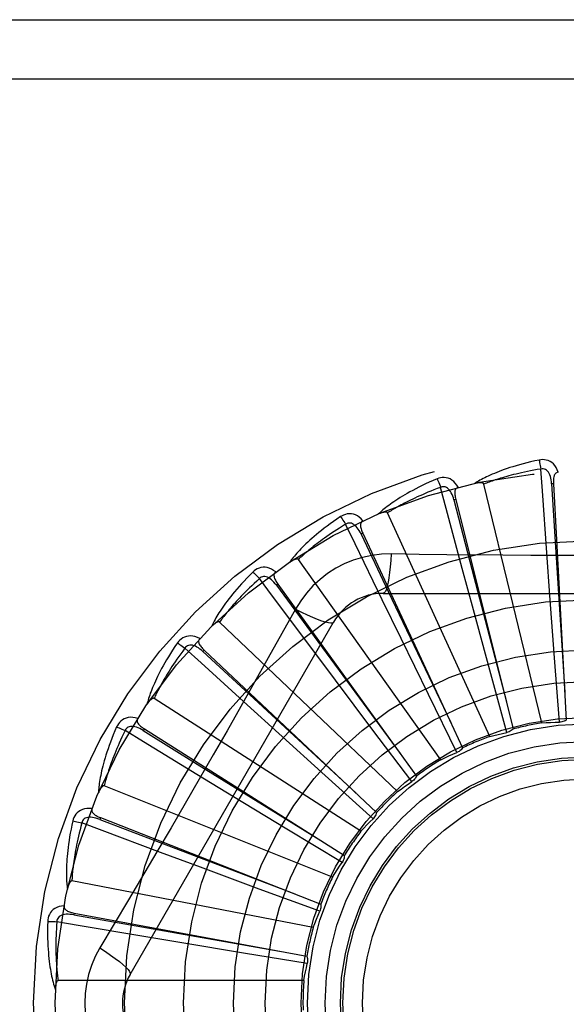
# Model space of a CAD drawing. Header units: inches. Extents: x 0 to 227, y 0 to 147.
# Tile 176 of 256: x 97.633 to 97.911, y 79.992 to 80.492. Entities that reach past the tile are written whole.
import ezdxf

# ---------------------------------------------------------------- set-up
doc = ezdxf.new("R2010")
doc.units = ezdxf.units.IN
doc.header["$LTSCALE"] = 12.4666666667
doc.header["$MEASUREMENT"] = 0
doc.linetypes.add('HIDDEN', pattern=[0.2, 0.1, -0.1])
doc.layers.add('RIGHTHAND_DOOR_ASSEMBLY', color=7, linetype='CONTINUOUS')

msp = doc.modelspace()

# ---------------------------------------------------------------- linework, layer by layer
at = {"layer": 'RIGHTHAND_DOOR_ASSEMBLY', "color": 8, "linetype": 'HIDDEN'}
for p, q in [((97.4379499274, 80.4923932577), (98.4999499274, 80.4923932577)), ((97.4379499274, 80.4623932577), (98.5299499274, 80.4623932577)), ((97.8986562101, 80.1348321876), (97.86919369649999, 80.2562783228)), ((97.90452703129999, 80.2564443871), (97.9035688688, 80.2563918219)), ((97.9045270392, 80.2564442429), (97.9110640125, 80.1362700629)), ((97.85486084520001, 80.24846996), (97.85392994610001, 80.2482370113)), ((97.85486088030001, 80.2484698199), (97.8840228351, 80.13170447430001)), ((97.8721113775, 80.1279443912), (97.8201974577, 80.2416200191)), ((97.80760136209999, 80.2312402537), (97.80673137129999, 80.2308353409)), ((97.807601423, 80.2312401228), (97.85833437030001, 80.1221038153)), ((97.90271608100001, 80.19961304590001), (97.90114416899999, 80.2213099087)), ((97.84734976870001, 80.1161574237), (97.774860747, 80.217954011)), ((97.8638380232, 80.1923229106), (97.8581883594, 80.2133301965)), ((97.7644566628, 80.2053779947), (97.7636790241, 80.2048157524)), ((97.7644567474, 80.2053778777), (97.83492706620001, 80.1078150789)), ((97.8180079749, 80.20072665), (98.0248918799, 80.20072665)), ((97.90506265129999, 80.167906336), (97.90271608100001, 80.19961304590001)), ((97.8270422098, 80.1778067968), (97.8175189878, 80.1973652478)), ((97.7734185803, 80.1927040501), (97.76651555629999, 80.1803288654)), ((97.8721427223, 80.1616332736), (97.8638380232, 80.1923229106)), ((97.6893069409, 80.0069765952), (97.7927488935, 80.18614331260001)), ((97.82526633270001, 80.09989729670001), (97.7348221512, 80.1861356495)), ((97.79365853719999, 80.1565893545), (97.7806059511, 80.1739920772)), ((97.8410048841, 80.1492434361), (97.8270422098, 80.1778067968)), ((97.7269861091, 80.1718179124), (97.72632892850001, 80.1711186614)), ((97.7269862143, 80.1718178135), (97.8146469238, 80.0893546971)), ((97.9075429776, 80.1352056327), (97.90506265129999, 80.167906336)), ((97.88076687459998, 80.1299929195), (97.8721427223, 80.1616332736)), ((97.81277453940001, 80.1311846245), (97.79365853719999, 80.1565893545)), ((97.85546116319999, 80.11980699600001), (97.8410048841, 80.1492434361)), ((97.8066592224, 80.0797516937), (97.7015287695, 80.1473149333)), ((97.76489357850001, 80.1294374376), (97.7487833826, 80.1440554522)), ((97.69654398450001, 80.1317729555), (97.696031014, 80.13096196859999)), ((97.6965441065, 80.1317728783), (97.7982269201, 80.0673898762)), ((97.7884720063, 80.1081095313), (97.76489357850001, 80.1294374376)), ((97.8325404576, 80.105016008), (97.81277453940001, 80.1311846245)), ((97.7417869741, 80.09733238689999), (97.72320143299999, 80.1086373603)), ((97.81283317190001, 80.0861545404), (97.7884720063, 80.1081095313)), ((97.79220094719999, 80.0564487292), (97.67618391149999, 80.102894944)), ((97.7689756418, 80.08085215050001), (97.7417869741, 80.09733238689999)), ((97.6742305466, 80.08669045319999), (97.6738803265, 80.0857970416)), ((97.674230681, 80.0866904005), (97.786260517, 80.0427144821)), ((97.7970515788, 80.0639042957), (97.7689756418, 80.08085215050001)), ((97.7251738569, 80.0614345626), (97.7047847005, 80.0690179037)), ((97.7549900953, 80.05039763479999), (97.7251738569, 80.0614345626)), ((97.782414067, 80.03083063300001), (97.65970360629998, 80.0544811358)), ((97.78576606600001, 80.0390694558), (97.7549900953, 80.05039763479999)), ((97.6608522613, 80.0381998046), (97.6606774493, 80.03725625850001)), ((97.6608524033, 80.0381997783), (97.77918021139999, 80.0162203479)), ((97.7156546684, 80.0230414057), (97.69419881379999, 80.0266290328)), ((97.7470208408, 80.01784668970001), (97.7156546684, 80.0230414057)), ((97.7793845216, 80.0125476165), (97.7470208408, 80.01784668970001)), ((97.777652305, 80.00382331), (97.6526834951, 80.00382331))]:
    msp.add_line(p, q, dxfattribs=at)
for points in [[(97.8971995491, 80.2685098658), (97.8950203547, 80.2680419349), (97.8929407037, 80.26756535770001), (97.8909621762, 80.267083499), (97.8890783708, 80.2665972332), (97.88728480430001, 80.2661074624), (97.88557745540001, 80.2656156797), (97.88395210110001, 80.2651227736), (97.8824049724, 80.2646301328), (97.88093211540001, 80.2641386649), (97.8795299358, 80.26364970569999), (97.8781946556, 80.26316418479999), (97.8769229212, 80.2626834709), (97.8757108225, 80.262209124), (97.8745562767, 80.2617409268), (97.8734564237, 80.2612791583), (97.8724098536, 80.26082319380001), (97.8714148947, 80.2603721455), (97.87046968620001, 80.2599264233), (97.869572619, 80.2594857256), (97.86872137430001, 80.25905088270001), (97.8679138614, 80.2586222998), (97.86714782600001, 80.2582006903), (97.8664209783, 80.257787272), (97.8657313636, 80.2573807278), (97.8650760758, 80.25697970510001), (97.86445584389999, 80.25658515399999)], [(97.90694520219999, 80.2622734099), (97.9064573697, 80.2635410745), (97.9058860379, 80.26466797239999), (97.9052281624, 80.2656618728), (97.9044908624, 80.2665131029), (97.9036766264, 80.2672216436), (97.9027970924, 80.2677866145), (97.90185417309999, 80.2682070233), (97.900880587, 80.2684940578), (97.8999010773, 80.2686480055), (97.8989431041, 80.2686930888), (97.89804668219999, 80.2686482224), (97.8971995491, 80.2685098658)], [(97.8971995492, 80.2685098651), (97.8973526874, 80.2679092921), (97.8975127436, 80.2672205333), (97.89767412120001, 80.2664670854), (97.8978348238, 80.2656581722), (97.897992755, 80.2648032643), (97.89814217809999, 80.2639328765)], [(97.9035674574, 80.2563914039), (97.903480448, 80.2574255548), (97.90335013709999, 80.2583996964), (97.9031733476, 80.2593159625), (97.9029485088, 80.2601705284), (97.9026711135, 80.26096207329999), (97.9023413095, 80.2616835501), (97.901959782, 80.2623325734), (97.9015245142, 80.2628914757), (97.90103536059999, 80.26334189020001), (97.9004979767, 80.26368309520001), (97.89991575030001, 80.2639070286), (97.89931361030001, 80.264020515), (97.89872049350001, 80.264028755), (97.89813809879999, 80.2639325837)], [(97.85613216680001, 80.2546512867), (97.85541324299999, 80.2558037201), (97.8546389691, 80.2568021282), (97.85380488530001, 80.2576535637), (97.85291981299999, 80.2583498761), (97.8519861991, 80.2588915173), (97.85101563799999, 80.2592798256), (97.85001019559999, 80.2595141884), (97.8489998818, 80.2596117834), (97.8480089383, 80.2595775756), (97.8470597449, 80.2594405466), (97.8461880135, 80.259226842), (97.8453823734, 80.25893066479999)], [(97.898142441, 80.2639329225), (97.89631834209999, 80.2636226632), (97.8945701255, 80.2633094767), (97.89289944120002, 80.2629929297), (97.8913013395, 80.2626743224), (97.8897724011, 80.2623545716), (97.8883096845, 80.2620343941), (97.8869100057, 80.26171462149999), (97.88557067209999, 80.2613958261), (97.8842887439, 80.26107869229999), (97.8830617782, 80.2607637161), (97.88188708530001, 80.2604514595), (97.88076246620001, 80.26014240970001), (97.8796855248, 80.2598371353), (97.8786541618, 80.2595359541), (97.87766605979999, 80.2592393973), (97.8767194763, 80.25894739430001), (97.8758123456, 80.2586601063), (97.87494331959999, 80.2583773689), (97.8741107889, 80.2580990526), (97.8733134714, 80.2578252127), (97.8725499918, 80.2575558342), (97.8718190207, 80.25729099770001), (97.8711191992, 80.25703075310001), (97.8704492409, 80.2567751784), (97.8698071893, 80.2565243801), (97.86919369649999, 80.2562783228)], [(97.90114416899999, 80.2213099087), (97.89891176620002, 80.2529122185), (97.898142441, 80.2639329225)], [(97.9069485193, 80.2622734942), (97.9064918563, 80.2622036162), (97.90608548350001, 80.2620581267), (97.9057288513, 80.2618317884), (97.9054236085, 80.2615403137), (97.9051739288, 80.2611971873), (97.9049716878, 80.26080385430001), (97.9048114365, 80.2603640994), (97.9046893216, 80.25988438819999), (97.9046011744, 80.2593709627), (97.9045424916, 80.258828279), (97.90450803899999, 80.2582624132), (97.9044958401, 80.2576747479), (97.9045017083, 80.2570691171), (97.9045270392, 80.2564442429)], [(97.8453823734, 80.25893066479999), (97.8433311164, 80.2580587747), (97.8413792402, 80.2571972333), (97.8395276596, 80.2563496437), (97.8377699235, 80.2555156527), (97.83610145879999, 80.2546952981), (97.8345180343, 80.2538892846), (97.8330153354, 80.2530976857), (97.8315893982, 80.2523211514), (97.83023616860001, 80.251559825), (97.82895186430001, 80.2508143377), (97.8277325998, 80.25008488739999), (97.82657482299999, 80.2493721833), (97.8254743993, 80.2486770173), (97.8244293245, 80.2479987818), (97.8234367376, 80.2473372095), (97.8224953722, 80.24669142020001), (97.821603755, 80.24606022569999), (97.82075998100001, 80.2454436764), (97.8199625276, 80.2448411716), (97.8192089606, 80.2442530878), (97.8184971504, 80.2436794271), (97.8178247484, 80.2431204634), (97.8171892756, 80.2425769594), (97.8165890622, 80.2420472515), (97.8160215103, 80.2415294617), (97.8154871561, 80.241024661)], [(97.8471744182, 80.2546148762), (97.845442, 80.2539650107), (97.8437846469, 80.2533266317), (97.842204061, 80.25269962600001), (97.8406951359, 80.2520843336), (97.8392543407, 80.25148100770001), (97.83787865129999, 80.2508897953), (97.83656478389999, 80.2503109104), (97.8353099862, 80.2497444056), (97.834111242, 80.24919039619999), (97.8329660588, 80.2486489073), (97.8318716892, 80.2481199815), (97.83082588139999, 80.247603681), (97.82982617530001, 80.2471001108), (97.8288704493, 80.2466091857), (97.8279563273, 80.2461309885), (97.82708211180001, 80.2456651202), (97.82624574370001, 80.2452113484), (97.8254459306, 80.2447692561), (97.8246811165, 80.24433841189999), (97.82395003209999, 80.24391862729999), (97.8232513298, 80.2435096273), (97.8225836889, 80.2431112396), (97.8219457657, 80.2427232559), (97.8213362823, 80.24234550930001), (97.8207532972, 80.2419777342), (97.8201974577, 80.2416200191)], [(97.8453823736, 80.25893066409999), (97.8456464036, 80.2583699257), (97.8459339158, 80.2577239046), (97.84623496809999, 80.2570146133), (97.8465458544, 80.2562507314), (97.84686272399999, 80.2554411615), (97.84717416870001, 80.2546147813)], [(97.8539286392, 80.2482363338), (97.8536474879, 80.2492353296), (97.8533351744, 80.2501672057), (97.85298817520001, 80.251033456), (97.8526056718, 80.2518300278), (97.8521834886, 80.252554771), (97.8517231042, 80.253200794), (97.8512256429, 80.25376588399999), (97.85069246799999, 80.2542323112), (97.8501269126, 80.2545820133), (97.84953466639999, 80.2548153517), (97.848920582, 80.2549250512), (97.8483078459, 80.2549225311), (97.84772388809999, 80.254818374), (97.84717021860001, 80.2546137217)], [(97.8581883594, 80.2133301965), (97.8500155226, 80.2439389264), (97.8471744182, 80.2546148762)], [(97.8561360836, 80.2546523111), (97.85570047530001, 80.2544970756), (97.85532872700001, 80.2542771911), (97.8550213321, 80.2539874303), (97.8547768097, 80.2536434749), (97.8545965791, 80.2532592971), (97.8544724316, 80.25283479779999), (97.8543983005, 80.2523726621), (97.8543691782, 80.2518785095), (97.8543797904, 80.2513576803), (97.8544248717, 80.2508136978), (97.8544981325, 80.25025153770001), (97.85459737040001, 80.2496721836), (97.854717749, 80.249078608), (97.85486088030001, 80.2484698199)], [(97.86919369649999, 80.2562783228), (97.86912203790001, 80.2564357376), (97.86901677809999, 80.2565677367), (97.8688743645, 80.25667261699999), (97.868705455, 80.256755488), (97.86851878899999, 80.2568201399), (97.8683165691, 80.2568688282), (97.86810421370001, 80.2569046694), (97.86788081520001, 80.2569288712), (97.8676470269, 80.256943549), (97.867403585, 80.2569490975), (97.8671512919, 80.2569464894), (97.86689060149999, 80.2569361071), (97.86662264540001, 80.2569186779), (97.86634619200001, 80.2568941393), (97.86606075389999, 80.2568628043), (97.86576523, 80.2568242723), (97.86545868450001, 80.2567786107), (97.8651401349, 80.2567247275), (97.86480812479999, 80.2566614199), (97.86446313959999, 80.2565890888)], [(97.9035688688, 80.2563918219), (97.9055978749, 80.2241864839), (97.91031106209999, 80.1504514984)], [(97.85392994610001, 80.2482370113), (97.8620171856, 80.2169976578), (97.88059963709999, 80.1454871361)], [(97.7963144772, 80.23971810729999), (97.79446529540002, 80.23847377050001), (97.7927117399, 80.2372584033), (97.79105402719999, 80.2360757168), (97.78948588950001, 80.23492414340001), (97.7880028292, 80.2338028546), (97.7866005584, 80.2327117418), (97.7852748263, 80.2316500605), (97.7840216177, 80.2306176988), (97.78283692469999, 80.22961403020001), (97.7817169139, 80.2286389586), (97.7806577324, 80.227691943), (97.7796557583, 80.2267730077), (97.7787067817, 80.2258821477), (97.77780894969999, 80.22501838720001), (97.77695950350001, 80.224180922), (97.77615736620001, 80.2233686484), (97.775401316, 80.2225801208), (97.77468947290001, 80.22181502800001), (97.7740204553, 80.22107249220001), (97.7733918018, 80.2203524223), (97.7728014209, 80.2196544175), (97.7722469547, 80.2189783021), (97.7717258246, 80.2183243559), (97.77123670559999, 80.2176906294), (97.7707774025, 80.2170747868), (97.770348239, 80.2164779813)], [(97.8076798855, 80.237550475), (97.8067558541, 80.23854602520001), (97.8058066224, 80.2393798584), (97.8048264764, 80.2400580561), (97.80382562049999, 80.24057428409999), (97.8028063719, 80.2409294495), (97.8017798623, 80.2411270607), (97.8007482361, 80.241166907), (97.79973771, 80.2410715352), (97.79877114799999, 80.2408504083), (97.7978650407, 80.2405362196), (97.7970495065, 80.2401614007), (97.7963144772, 80.23971810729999)], [(97.7963144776, 80.2397181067), (97.7966798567, 80.23921746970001), (97.7970844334, 80.238637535), (97.7975142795, 80.2379980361), (97.7979641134, 80.2373067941), (97.7984284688, 80.2365718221), (97.79889067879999, 80.235819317)], [(97.8201974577, 80.2416200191), (97.8200973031, 80.2417610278), (97.8199689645, 80.241870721), (97.8198092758, 80.241946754), (97.8196277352, 80.241996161), (97.8194322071, 80.2420243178), (97.8192244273, 80.242033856), (97.81900912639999, 80.2420288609), (97.81878518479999, 80.2420103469), (97.8185528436, 80.2419805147), (97.8183127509, 80.2419398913), (97.8180655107, 80.2418895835), (97.8178114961, 80.2418300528), (97.8175516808, 80.2417622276), (97.81728486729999, 80.2416858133), (97.8170105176, 80.2416010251), (97.8167276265, 80.2415072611), (97.81643533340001, 80.2414044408), (97.8161326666, 80.24129121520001), (97.81581821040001, 80.2411660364), (97.8154924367, 80.24102942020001)], [(97.7988909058, 80.2358194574), (97.7973127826, 80.23485347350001), (97.795806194, 80.2339129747), (97.79437283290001, 80.232998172), (97.7930076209, 80.2321084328), (97.79170704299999, 80.2312433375), (97.7904681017, 80.2304024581), (97.7892875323, 80.2295853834), (97.78816262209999, 80.228791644), (97.7870903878, 80.2280207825), (97.7860683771, 80.22727235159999), (97.78509388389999, 80.2265458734), (97.7841646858, 80.2258409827), (97.783278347, 80.2251573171), (97.7824328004, 80.2244943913), (97.7816256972, 80.223851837), (97.780855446, 80.2232289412), (97.7801200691, 80.2226250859), (97.77941837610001, 80.2220396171), (97.778748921, 80.2214718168), (97.77811049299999, 80.2209212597), (97.7775018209, 80.2203874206), (97.7769216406, 80.2198698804), (97.7763686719, 80.21936818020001), (97.7758416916, 80.2188819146), (97.77533884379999, 80.218410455), (97.774860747, 80.217954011)], [(97.8067302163, 80.2308344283), (97.80626508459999, 80.23176216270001), (97.80578205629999, 80.2326180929), (97.8052773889, 80.2334030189), (97.8047510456, 80.2341128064), (97.8041993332, 80.2347445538), (97.803625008, 80.23529177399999), (97.8030295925, 80.2357525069), (97.8024177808, 80.2361096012), (97.8017962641, 80.2363459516), (97.801170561, 80.23646298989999), (97.8005468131, 80.2364544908), (97.79994562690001, 80.2363360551), (97.7993919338, 80.2361232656), (97.79888700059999, 80.235817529)], [(97.8175189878, 80.1973652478), (97.8037011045, 80.2258741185), (97.7988909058, 80.2358194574)], [(97.80768291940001, 80.2375517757), (97.80728494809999, 80.2373171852), (97.8069617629, 80.23703108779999), (97.80671479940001, 80.2366884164), (97.8065397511, 80.2363043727), (97.80643548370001, 80.2358930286), (97.8063939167, 80.2354527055), (97.8064085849, 80.2349848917), (97.806473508, 80.2344941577), (97.806582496, 80.2339847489), (97.8067297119, 80.2334591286), (97.8069080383, 80.23292099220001), (97.80711512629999, 80.2323708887), (97.8073456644, 80.23181082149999), (97.807601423, 80.2312401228)], [(97.80673137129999, 80.2308353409), (97.82058455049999, 80.2016910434), (97.8523646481, 80.1349895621)], [(97.82199136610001, 80.2207475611), (97.81705710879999, 80.22059743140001), (97.81218975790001, 80.2200132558), (97.80740432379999, 80.2189975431), (97.80273396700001, 80.21755913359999), (97.7982028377, 80.2157055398), (97.7938534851, 80.21345271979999), (97.7897250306, 80.2108148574), (97.78584836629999, 80.20781806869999), (97.7822568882, 80.2044912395), (97.77897277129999, 80.2008498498), (97.77602369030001, 80.1969166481), (97.7734185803, 80.1927040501)], [(97.82199136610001, 80.2207475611), (97.8217958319, 80.2173621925), (97.82154193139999, 80.2141782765), (97.8212391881, 80.2112954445), (97.8208888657, 80.2086959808), (97.8204910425, 80.2063850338), (97.8200511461, 80.2044227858), (97.8195753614, 80.2028410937), (97.8190708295, 80.2016783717), (97.8185432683, 80.2009663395), (97.8180079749, 80.20072665)], [(97.87879008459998, 80.2200956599), (97.8503702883, 80.2203744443), (97.8362109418, 80.2205380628), (97.82199136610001, 80.2207475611)], [(98.0067397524, 80.2205381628), (97.978408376, 80.2202309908), (97.9641975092, 80.2201012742), (97.9499680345, 80.22000870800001), (97.9357384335, 80.2199415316), (97.92149971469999, 80.21992475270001), (97.9072598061, 80.219938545), (97.8930252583, 80.2200040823), (97.87879008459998, 80.2200956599)], [(97.76333955, 80.2115890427), (97.7622438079, 80.2123917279), (97.76115392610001, 80.2130308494), (97.7600631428, 80.2135112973), (97.7589826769, 80.2138287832), (97.75791463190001, 80.2139846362), (97.7568692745, 80.2139844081), (97.7558487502, 80.21382829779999), (97.7548745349, 80.2135434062), (97.7539672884, 80.2131433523), (97.75313701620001, 80.2126633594), (97.7524071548, 80.2121409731), (97.75176930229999, 80.21156658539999)], [(97.774860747, 80.217954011), (97.77473571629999, 80.2180735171), (97.7745889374, 80.21815693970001), (97.7744177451, 80.21820137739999), (97.77423013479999, 80.2182155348), (97.77403281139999, 80.2182061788), (97.77382698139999, 80.218176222), (97.7736165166, 80.21813057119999), (97.7734001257, 80.2180700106), (97.773177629, 80.2179967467), (97.7729495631, 80.2179114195), (97.7727163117, 80.2178152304), (97.7724781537, 80.2177087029), (97.7722358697, 80.217592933), (97.77198833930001, 80.21746740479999), (97.77173499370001, 80.2173322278), (97.77147495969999, 80.21718662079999), (97.7712027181, 80.2170272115), (97.7709316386, 80.2168618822), (97.7706746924, 80.2166982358), (97.7704275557, 80.216533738)], [(97.75176930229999, 80.21156658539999), (97.7501890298, 80.20999477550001), (97.7486971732, 80.20846950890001), (97.74729324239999, 80.2069944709), (97.7459713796, 80.205566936), (97.7447273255, 80.2041852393), (97.74355689, 80.2028484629), (97.74245604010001, 80.201555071), (97.7414208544, 80.2003041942), (97.7404475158, 80.1990944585), (97.73953227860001, 80.1979250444), (97.73867146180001, 80.1967946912), (97.7378615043, 80.1957027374), (97.7370982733, 80.1946483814), (97.7363801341, 80.19363031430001), (97.73570452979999, 80.19264722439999), (97.735070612, 80.1916978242), (97.73447745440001, 80.19078046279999), (97.73392327, 80.1898944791), (97.73340686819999, 80.1890387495), (97.7329258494, 80.1882127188), (97.7324782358, 80.1874155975), (97.7320617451, 80.1866467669), (97.73167379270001, 80.18590601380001), (97.73131344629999, 80.1851911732), (97.7309789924, 80.18449953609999), (97.73067053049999, 80.1838322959)], [(97.75176930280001, 80.2115665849), (97.7522228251, 80.2111441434), (97.752729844, 80.2106512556), (97.75327294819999, 80.2101046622), (97.7538454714, 80.2095110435), (97.75444052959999, 80.2088772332), (97.7550367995, 80.20822580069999)], [(97.76367806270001, 80.20481463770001), (97.7630457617, 80.2056375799), (97.7624094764, 80.2063866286), (97.7617653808, 80.2070618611), (97.7611142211, 80.2076592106), (97.7604529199, 80.2081751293), (97.75978541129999, 80.2086037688), (97.7591135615, 80.2089434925), (97.7584452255, 80.2091783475), (97.7577902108, 80.209292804), (97.75715366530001, 80.2092893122), (97.75654279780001, 80.2091629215), (97.75597489, 80.2089328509), (97.75547147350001, 80.2086191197), (97.75503352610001, 80.2082233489)], [(97.76334271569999, 80.21159135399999), (97.76299606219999, 80.2112853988), (97.7627326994, 80.2109431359), (97.7625550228, 80.2105598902), (97.7624558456, 80.2101496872), (97.7624313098, 80.2097260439), (97.7624738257, 80.20928581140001), (97.7625767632, 80.2088292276), (97.7627333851, 80.2083596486), (97.7629368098, 80.2078800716), (97.7631808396, 80.2073918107), (97.7634577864, 80.2068971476), (97.7637652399, 80.2063961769), (97.7640976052, 80.2058898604), (97.7644567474, 80.2053778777)], [(97.7550369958, 80.2082259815), (97.7536702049, 80.2069787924), (97.75236883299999, 80.2057701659), (97.75113450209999, 80.20460062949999), (97.7499623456, 80.203468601), (97.7488489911, 80.202373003), (97.7477915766, 80.2013128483), (97.746786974, 80.2002871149), (97.74583260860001, 80.1992948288), (97.7449256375, 80.1983349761), (97.7440637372, 80.1974066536), (97.7432443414, 80.1965088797), (97.74246533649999, 80.1956408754), (97.74172439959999, 80.1948018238), (97.7410195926, 80.1939908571), (97.740348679, 80.1932071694), (97.7397102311, 80.1924497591), (97.73910242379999, 80.1917176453), (97.738524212, 80.1910099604), (97.7379743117, 80.1903257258), (97.73745161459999, 80.18966429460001), (97.7369549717, 80.1890249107), (97.7364832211, 80.1884069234), (97.7360351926, 80.1878096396), (97.73560976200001, 80.1872324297), (97.7352052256, 80.1866743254), (97.7348221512, 80.1861356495)], [(97.7806059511, 80.1739920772), (97.7616424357, 80.1993707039), (97.7550369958, 80.2082259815)], [(97.7636790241, 80.2048157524), (97.78279745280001, 80.1788198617), (97.826626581, 80.11933818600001)], [(97.7734167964, 80.1927049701), (97.7764474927, 80.1911810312), (97.77933246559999, 80.1898086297), (97.7819805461, 80.1886293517), (97.78440680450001, 80.1876330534), (97.7866070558, 80.1868221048), (97.78852636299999, 80.1862219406), (97.790134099, 80.1858431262), (97.7913932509, 80.18569871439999), (97.79227351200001, 80.1857995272), (97.7927487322, 80.1861430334)], [(97.7348221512, 80.1861356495), (97.7346767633, 80.1862293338), (97.734516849, 80.18628347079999), (97.7343403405, 80.186294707), (97.7341534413, 80.1862731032), (97.7339614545, 80.1862265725), (97.7337650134, 80.1861582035), (97.7335669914, 80.18607354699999), (97.73336597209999, 80.18597312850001), (97.7331613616, 80.1858590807), (97.73295356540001, 80.1857321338), (97.732742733, 80.1855935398), (97.7325290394, 80.1854438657), (97.7323130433, 80.1852843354), (97.7320937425, 80.1851142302), (97.7318705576, 80.1849335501), (97.7316427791, 80.18474136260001), (97.73140945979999, 80.1845370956), (97.73117073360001, 80.1843196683), (97.7309263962, 80.1840876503), (97.7306765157, 80.1838415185)], [(97.76651555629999, 80.1803288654), (97.7526158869, 80.15563958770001), (97.7456227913, 80.1432677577), (97.7385882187, 80.13089838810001), (97.73153159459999, 80.1185416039), (97.72442676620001, 80.10620212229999), (97.7172948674, 80.0938768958), (97.7101208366, 80.0815821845), (97.70292394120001, 80.0692999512)], [(97.72471373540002, 80.17770530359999), (97.7234858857, 80.17828611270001), (97.7222947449, 80.178707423), (97.72113274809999, 80.1789727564), (97.720011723, 80.1790800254), (97.71893348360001, 80.1790309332), (97.71790706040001, 80.178832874), (97.7169345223, 80.17848644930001), (97.7160318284, 80.1780223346), (97.71521668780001, 80.1774578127), (97.714492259, 80.1768293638), (97.71387444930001, 80.1761782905), (97.71335682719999, 80.1754935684)], [(97.71335682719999, 80.1754935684), (97.71210257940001, 80.1736510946), (97.7109263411, 80.1718710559), (97.70982693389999, 80.17015697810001), (97.7087991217, 80.16850507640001), (97.70783903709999, 80.16691291), (97.70694273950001, 80.16537878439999), (97.7061065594, 80.1639004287), (97.7053268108, 80.1624762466), (97.7046000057, 80.16110416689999), (97.7039226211, 80.1597826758), (97.70329128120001, 80.1585098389), (97.70270261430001, 80.1572843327), (97.7021527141, 80.1561045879), (97.701640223, 80.1549690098), (97.7011628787, 80.1538758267), (97.70072009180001, 80.15282361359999), (97.7003112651, 80.1518105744), (97.6999347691, 80.1508357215), (97.6995896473, 80.1498977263), (97.6992736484, 80.1489955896), (97.69898498, 80.14812816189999), (97.698721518, 80.1472944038), (97.6984807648, 80.1464936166), (97.6982622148, 80.14572349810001), (97.6980646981, 80.1449810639), (97.6978880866, 80.1442675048)], [(97.71335682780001, 80.17549356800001), (97.71388210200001, 80.1751645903), (97.714473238, 80.1747765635), (97.7151099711, 80.1743426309), (97.71578449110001, 80.1738680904), (97.71648874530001, 80.17335834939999), (97.7171975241, 80.17283153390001)], [(97.72632819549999, 80.1711173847), (97.725551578, 80.1718057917), (97.7247850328, 80.1724208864), (97.7240247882, 80.17296202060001), (97.7232723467, 80.1734253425), (97.72252535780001, 80.1738067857), (97.72178879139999, 80.1741013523), (97.7210647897, 80.1743077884), (97.7203640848, 80.1744119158), (97.719699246, 80.1744003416), (97.71907486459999, 80.1742764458), (97.7184989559, 80.1740367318), (97.717984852, 80.1737033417), (97.717549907, 80.1733000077), (97.71719477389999, 80.17282850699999)], [(97.7247162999, 80.177708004), (97.72443388, 80.1773420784), (97.7242400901, 80.176956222), (97.7241381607, 80.176546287), (97.72411840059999, 80.176124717), (97.7241744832, 80.1757040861), (97.72429954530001, 80.17527985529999), (97.72448703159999, 80.1748510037), (97.7247296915, 80.1744195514), (97.7250202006, 80.1739871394), (97.72535222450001, 80.173553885), (97.72571778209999, 80.1731205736), (97.7261144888, 80.172686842), (97.7265366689, 80.1722525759), (97.7269862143, 80.1718178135)], [(97.7171976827, 80.1728317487), (97.71609162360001, 80.171348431), (97.7150425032, 80.1699153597), (97.7140518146, 80.1685333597), (97.71311507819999, 80.1671999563), (97.7122291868, 80.16591345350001), (97.7113915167, 80.1646723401), (97.7105991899, 80.16347502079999), (97.70984986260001, 80.16232005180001), (97.70914093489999, 80.1612058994), (97.7084702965, 80.1601312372), (97.70783561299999, 80.1590946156), (97.7072349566, 80.1580948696), (97.706666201, 80.1571307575), (97.70612760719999, 80.1562010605), (97.7056171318, 80.1553045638), (97.70513356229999, 80.1544400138), (97.7046752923, 80.1536061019), (97.7042414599, 80.1528017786), (97.7038309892, 80.1520258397), (97.70344291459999, 80.15127744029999), (97.7030762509, 80.15055562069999), (97.7027299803, 80.1498595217), (97.702403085, 80.1491882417), (97.7020945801, 80.1485409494), (97.70180297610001, 80.14791637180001), (97.7015287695, 80.1473149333)], [(97.7487833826, 80.1440554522), (97.725359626, 80.16538658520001), (97.7171976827, 80.1728317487)], [(97.72632892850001, 80.1711186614), (97.7500216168, 80.1492107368), (97.8043156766, 80.0990986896)], [(97.7015287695, 80.1473149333), (97.7013682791, 80.1473794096), (97.7012010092, 80.1474023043), (97.70102556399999, 80.1473799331), (97.7008461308, 80.1473233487), (97.70066641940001, 80.1472413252), (97.7004864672, 80.147137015), (97.7003080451, 80.14701641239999), (97.70012966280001, 80.1468797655), (97.6999503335, 80.1467290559), (97.6997703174, 80.1465650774), (97.69958952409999, 80.1463890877), (97.6994080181, 80.1462016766), (97.6992261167, 80.1460041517), (97.6990429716, 80.1457956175), (97.6988580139, 80.1455759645), (97.6986707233, 80.1453441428), (97.6984771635, 80.1450948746), (97.69828701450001, 80.1448407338), (97.69810969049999, 80.14459388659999), (97.6979420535, 80.1443502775)], [(97.69319847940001, 80.1371239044), (97.69188289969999, 80.1374618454), (97.6906335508, 80.1376501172), (97.6894423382, 80.1376907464), (97.6883212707, 80.1375839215), (97.6872718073, 80.1373316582), (97.6863014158, 80.13694292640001), (97.685412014, 80.13641870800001), (97.6846134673, 80.1357921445), (97.6839198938, 80.1350835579), (97.6833274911, 80.1343293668), (97.6828440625, 80.1335731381), (97.68246537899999, 80.1328028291)], [(97.6932003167, 80.13712660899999), (97.6929923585, 80.136714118), (97.6928751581, 80.1362987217), (97.692852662, 80.1358769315), (97.692913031, 80.1354592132), (97.6930477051, 80.1350567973), (97.6932507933, 80.1346639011), (97.6935160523, 80.1342782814), (97.6938359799, 80.1339005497), (97.69420307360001, 80.1335309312), (97.69461109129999, 80.1331683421), (97.6950520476, 80.13281204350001), (97.6955236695, 80.1324612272), (97.6960204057, 80.132114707), (97.6965441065, 80.1317728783)], [(97.8986562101, 80.1348321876), (97.90087958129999, 80.13497617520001), (97.903101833, 80.13508641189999), (97.9053229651, 80.1351628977), (97.9075429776, 80.1352056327)], [(97.9110640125, 80.1362700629), (97.9105278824, 80.135956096), (97.9099667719, 80.1356956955), (97.90937494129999, 80.1354872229), (97.9087673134, 80.1353343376), (97.908158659, 80.1352409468), (97.9075430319, 80.1352056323)], [(97.68246537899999, 80.1328028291), (97.6815824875, 80.1307562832), (97.6807643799, 80.1287858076), (97.6800092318, 80.1268946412), (97.679312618, 80.12507807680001), (97.6786712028, 80.1233329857), (97.6780814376, 80.1216569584), (97.6775401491, 80.1200470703), (97.6770440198, 80.1185010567), (97.6765900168, 80.1170162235), (97.6761749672, 80.1155904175), (97.6757959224, 80.1142211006), (97.675449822, 80.1129063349), (97.6751331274, 80.1116438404), (97.67484480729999, 80.1104317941), (97.67458297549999, 80.1092680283), (97.67434732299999, 80.108151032), (97.6741376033, 80.10707892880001), (97.67395240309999, 80.1060504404), (97.67379103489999, 80.1050640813), (97.6736514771, 80.1041184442), (97.673532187, 80.1032120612), (97.6734312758, 80.1023435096), (97.6733464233, 80.1015116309), (97.6732775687, 80.1007140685), (97.67322412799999, 80.0999476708), (97.67318575, 80.0992135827)], [(97.68674057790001, 80.1309159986), (97.68593522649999, 80.1292501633), (97.6851762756, 80.12764444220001), (97.6844650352, 80.12609992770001), (97.6837975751, 80.1246133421), (97.6831711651, 80.123182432), (97.6825835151, 80.121805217), (97.6820321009, 80.1204795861), (97.6815148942, 80.1192036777), (97.6810296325, 80.1179754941), (97.6805744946, 80.1167933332), (97.6801474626, 80.1156553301), (97.679746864, 80.11455997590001), (97.6793708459, 80.1135056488), (97.6790179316, 80.1124908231), (97.6786863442, 80.1115139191), (97.67837513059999, 80.1105734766), (97.678082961, 80.1096679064), (97.6778091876, 80.1087960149), (97.6775529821, 80.1079564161), (97.677313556, 80.1071480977), (97.67709012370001, 80.1063699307), (97.6768818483, 80.105620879), (97.67668790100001, 80.1048998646), (97.67650747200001, 80.1042058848), (97.6763393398, 80.1035374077), (97.67618391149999, 80.102894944)], [(97.68246537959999, 80.1328028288), (97.6830434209, 80.1325792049), (97.6836973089, 80.1323100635), (97.6844046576, 80.1320044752), (97.6851567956, 80.131666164), (97.685944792, 80.1312989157), (97.6867404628, 80.13091575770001)], [(97.6960305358, 80.1309605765), (97.695137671, 80.1314895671), (97.69426857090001, 80.1319484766), (97.69341965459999, 80.1323359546), (97.6925931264, 80.1326485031), (97.691787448, 80.1328816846), (97.6910084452, 80.1330315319), (97.69025845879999, 80.1330972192), (97.68955071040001, 80.1330668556), (97.68890007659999, 80.13292966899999), (97.6883104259, 80.1326898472), (97.6877902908, 80.1323454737), (97.687348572, 80.1319208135), (97.6869978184, 80.1314424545), (97.6867383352, 80.130912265)], [(97.72320143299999, 80.1086373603), (97.6961640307, 80.12515003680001), (97.68674057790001, 80.1309159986)], [(97.696031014, 80.13096196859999), (97.72344164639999, 80.11393381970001), (97.7862383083, 80.0750025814)], [(97.8721113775, 80.1279443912), (97.8742673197, 80.1285065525), (97.8764285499, 80.129035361), (97.8785950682, 80.1295308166), (97.88076687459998, 80.1299929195)], [(97.8840228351, 80.13170447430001), (97.88355581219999, 80.1312947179), (97.8830541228, 80.13093283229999), (97.882512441, 80.1306161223), (97.8819447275, 80.1303510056), (97.8813647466, 80.1301441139), (97.88076692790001, 80.12999292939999)], [(97.84734976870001, 80.1161574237), (97.84936036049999, 80.1171174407), (97.8513824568, 80.1180457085), (97.8534160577, 80.11894222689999), (97.85546116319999, 80.11980699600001)], [(97.85833437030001, 80.1221038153), (97.857953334, 80.1216130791), (97.8575291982, 80.121162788), (97.85705724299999, 80.1207492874), (97.8565499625, 80.1203815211), (97.85601961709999, 80.12006860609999), (97.85546121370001, 80.11980701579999)], [(97.82526633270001, 80.09989729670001), (97.827058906, 80.101220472), (97.82886878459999, 80.102514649), (97.83069596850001, 80.10377982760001), (97.8325404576, 80.105016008)], [(97.83492706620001, 80.1078150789), (97.83464578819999, 80.1072610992), (97.83431453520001, 80.1067386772), (97.8339293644, 80.106243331), (97.83350085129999, 80.1057862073), (97.83303930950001, 80.1053785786), (97.8325405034, 80.105016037)], [(97.67618391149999, 80.102894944), (97.6760141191, 80.1029278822), (97.6758455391, 80.1029187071), (97.6756774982, 80.1028635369), (97.67551201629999, 80.1027740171), (97.67535107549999, 80.1026594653), (97.6751941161, 80.1025229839), (97.6750417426, 80.1023707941), (97.6748924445, 80.1022028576), (97.67474487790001, 80.1020209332), (97.674599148, 80.1018258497), (97.67445492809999, 80.101618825), (97.67431217, 80.10140045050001), (97.6741709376, 80.10117207), (97.6740305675, 80.10093264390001), (97.6738905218, 80.1006819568), (97.6737504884, 80.1004188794), (97.6736099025, 80.1001427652), (97.6734689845, 80.0998519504), (97.6733277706, 80.09954432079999), (97.6731862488, 80.0992205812)], [(97.66993282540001, 80.0913115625), (97.6685770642, 80.0913944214), (97.66731466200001, 80.09134285), (97.66613728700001, 80.0911573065), (97.66505669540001, 80.0908402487), (97.66407393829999, 80.0903939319), (97.6631946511, 80.0898285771), (97.66242053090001, 80.0891455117), (97.66175499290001, 80.088379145), (97.6612080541, 80.08755210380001), (97.6607690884, 80.08669942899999), (97.6604375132, 80.0858653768), (97.660211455, 80.0850373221)], [(97.6699342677, 80.0913153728), (97.6698080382, 80.0908704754), (97.66977151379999, 80.090440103), (97.6698292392, 80.0900216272), (97.66996758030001, 80.089622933), (97.6701759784, 80.0892532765), (97.67044975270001, 80.0889059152), (97.6707831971, 80.08857746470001), (97.6711688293, 80.0882671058), (97.67159924, 80.0879736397), (97.6720685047, 80.087694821), (97.6725689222, 80.0874284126), (97.67309841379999, 80.08717319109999), (97.67365175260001, 80.0869269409), (97.674230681, 80.0866904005)], [(97.8146469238, 80.0893546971), (97.81447338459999, 80.0887533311), (97.81424734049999, 80.0881777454), (97.81396721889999, 80.08762524), (97.8136366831, 80.0871014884), (97.8132592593, 80.0866121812), (97.81283321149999, 80.0861545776)], [(97.660211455, 80.0850373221), (97.6597318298, 80.0828606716), (97.65930142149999, 80.0807709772), (97.6589178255, 80.0787710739), (97.6585775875, 80.0768555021), (97.6582780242, 80.0750205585), (97.6580161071, 80.0732632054), (97.6577892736, 80.0715799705), (97.657594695, 80.0699680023), (97.657429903, 80.0684240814), (97.65729218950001, 80.066945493), (97.6571791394, 80.0655291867), (97.65708811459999, 80.06417268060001), (97.6570160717, 80.0628730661), (97.6569623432, 80.06162835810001), (97.6569254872, 80.0604360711), (97.6569054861, 80.0592946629), (97.65690245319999, 80.0582022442), (97.6569152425, 80.0571572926), (97.6569434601, 80.0561582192), (97.6569853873, 80.0552032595), (97.657039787, 80.0542906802), (97.657105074, 80.05341872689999), (97.65717918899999, 80.0525858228), (97.6572625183, 80.0517896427), (97.657355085, 80.051026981), (97.6574563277, 80.0502988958)], [(97.66476648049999, 80.0839936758), (97.6642909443, 80.0822055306), (97.6638495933, 80.0804851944), (97.6634435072, 80.0788339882), (97.66306944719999, 80.07724794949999), (97.66272515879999, 80.075724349), (97.66240876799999, 80.0742608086), (97.6621181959, 80.0728547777), (97.66185180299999, 80.0715040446), (97.6616077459, 80.0702062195), (97.6613845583, 80.0689592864), (97.66118061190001, 80.0677610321), (97.6609945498, 80.0666096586), (97.66082485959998, 80.0655032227), (97.6606703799, 80.0644399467), (97.660529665, 80.0634179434), (97.66040205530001, 80.0624355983), (97.66028654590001, 80.0614910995), (97.6601827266, 80.0605831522), (97.66009004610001, 80.05971023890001), (97.660007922, 80.0588712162), (97.6599357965, 80.0580648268), (97.65987304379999, 80.0572898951), (97.6598190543, 80.0565452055), (97.6597732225, 80.0558296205), (97.6597346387, 80.05514140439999), (97.65970360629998, 80.0544811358)], [(97.6602114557, 80.08503732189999), (97.66082137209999, 80.0849271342), (97.66151437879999, 80.0847866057), (97.66226677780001, 80.0846204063), (97.6630693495, 80.0844305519), (97.66391260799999, 80.0842190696), (97.6647664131, 80.0839934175)], [(97.67388012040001, 80.0857955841), (97.6729032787, 80.0861460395), (97.67196303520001, 80.0864321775), (97.6710561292, 80.0866519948), (97.6701853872, 80.0868024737), (97.66935013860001, 80.0868789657), (97.66855685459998, 80.0868786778), (97.6678079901, 80.0868012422), (97.66711877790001, 80.0866374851), (97.6665058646, 80.08637964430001), (97.6659722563, 80.0860325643), (97.66552669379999, 80.0855959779), (97.6651733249, 80.085095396), (97.6649194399, 80.084559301), (97.6647649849, 80.0839895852)], [(97.7047847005, 80.0690179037), (97.6751108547, 80.0801153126), (97.66476648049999, 80.0839936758)], [(97.6738803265, 80.0857970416), (97.7040182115, 80.0742641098), (97.77304784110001, 80.0479207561)], [(97.8066592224, 80.0797516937), (97.808168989, 80.0813902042), (97.80970123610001, 80.0830035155), (97.8112559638, 80.0845916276), (97.81283317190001, 80.0861545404)], [(97.70292394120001, 80.0692999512), (97.68847260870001, 80.0448270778), (97.68125123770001, 80.0326465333), (97.67396001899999, 80.02043676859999)], [(97.79220094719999, 80.0564487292), (97.79337334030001, 80.0583433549), (97.7945725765, 80.06021749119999), (97.795798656, 80.0620711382), (97.7970515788, 80.0639042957)], [(97.7982269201, 80.0673898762), (97.7981716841, 80.0667710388), (97.798058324, 80.0661629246), (97.7978848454, 80.0655599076), (97.7976569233, 80.06497626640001), (97.797379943, 80.0644262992), (97.79705161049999, 80.0639043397)], [(97.65970360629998, 80.0544811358), (97.65953064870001, 80.0544813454), (97.6593668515, 80.0544404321), (97.6592122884, 80.054354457), (97.6590667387, 80.05423523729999), (97.65893038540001, 80.0540922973), (97.6588020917, 80.0539285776), (97.65868127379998, 80.0537503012), (97.658566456, 80.0535571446), (97.6584559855, 80.0533505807), (97.6583498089, 80.053131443), (97.658247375, 80.0529008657), (97.6581485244, 80.0526594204), (97.6580530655, 80.0524084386), (97.65796054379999, 80.0521467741), (97.6578704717, 80.0518741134), (97.6577827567, 80.0515892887), (97.6576969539, 80.05129150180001), (97.6576136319, 80.0509793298), (97.6575332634, 80.0506508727), (97.6574556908, 80.0503067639)], [(97.6557576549, 80.0419240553), (97.6544107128, 80.0417488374), (97.65318088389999, 80.0414592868), (97.6520598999, 80.0410542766), (97.6510588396, 80.0405384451), (97.6501783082, 80.0399142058), (97.6494219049, 80.0391926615), (97.6487910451, 80.03837543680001), (97.64828257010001, 80.0374969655), (97.6479020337, 80.03658136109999), (97.64763237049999, 80.0356610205), (97.64746463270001, 80.0347792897), (97.64739937, 80.0339234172)], [(97.6557583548, 80.0419273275), (97.6557186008, 80.0414670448), (97.65576418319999, 80.0410378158), (97.65590006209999, 80.0406378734), (97.6561113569, 80.040272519), (97.6563859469, 80.03994898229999), (97.6567205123, 80.0396597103), (97.6571100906, 80.0394003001), (97.6575474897, 80.0391685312), (97.65802566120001, 80.0389618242), (97.6585392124, 80.038776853), (97.6590810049, 80.0386099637), (97.65964922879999, 80.0384595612), (97.66023917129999, 80.0383224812), (97.6608524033, 80.0381997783)], [(97.782414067, 80.03083063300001), (97.7832067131, 80.0329128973), (97.784029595, 80.0349801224), (97.78488271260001, 80.03703230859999), (97.78576606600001, 80.0390694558)], [(97.786260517, 80.0427144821), (97.7863233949, 80.04209637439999), (97.78632716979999, 80.0414777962), (97.7862709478, 80.0408528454), (97.7861575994, 80.0402366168), (97.78598970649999, 80.0396441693), (97.78576608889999, 80.039069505)], [(97.64739937, 80.0339234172), (97.6473426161, 80.03162225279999), (97.64731969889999, 80.0294191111), (97.64732761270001, 80.0273171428), (97.64736347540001, 80.0253079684), (97.6474249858, 80.0233838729), (97.6475095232, 80.0215457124), (97.647614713, 80.0197933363), (97.6477383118, 80.0181217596), (97.64787832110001, 80.0165272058), (97.648032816, 80.0150057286), (97.6481999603, 80.0135533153), (97.64837852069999, 80.01216628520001), (97.6485670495, 80.010840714), (97.64876530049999, 80.0095732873), (97.64897294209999, 80.0083606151), (97.649189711, 80.0071990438), (97.649415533, 80.0060850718), (97.6496503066, 80.0050149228), (97.6498940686, 80.0039849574), (97.65014700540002, 80.0029913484), (97.6504086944, 80.0020303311), (97.6506815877, 80.0010981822), (97.65096867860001, 80.0001893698), (97.65126869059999, 79.9993057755)], [(97.6473993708, 80.0339234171), (97.6480191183, 80.03393064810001), (97.6487261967, 80.0339238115), (97.6494964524, 80.0339030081), (97.65032045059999, 80.0338684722), (97.6511884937, 80.0338203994), (97.6520695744, 80.0337604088)], [(97.6520695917, 80.0337606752), (97.6519410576, 80.0319148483), (97.6518332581, 80.0301420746), (97.6517470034, 80.0284438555), (97.65167986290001, 80.0268156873), (97.65163013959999, 80.0252544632), (97.6515964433, 80.0237574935), (97.6515772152, 80.0223218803), (97.6515712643, 80.0209451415), (97.6515772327, 80.0196245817), (97.65159406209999, 80.0183579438), (97.65162057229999, 80.0171427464), (97.65165577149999, 80.0159769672), (97.6516985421, 80.014858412), (97.65174808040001, 80.0137851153), (97.6518033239, 80.0127549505), (97.65186393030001, 80.0117662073), (97.6519292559, 80.01081691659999), (97.65199914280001, 80.0099057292), (97.6520733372, 80.0090310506), (97.6521514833, 80.00819164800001), (97.65223327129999, 80.0073861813), (97.6523183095, 80.0066133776), (97.652406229, 80.005871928), (97.6524966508, 80.0051606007), (97.6525890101, 80.0044775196), (97.6526834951, 80.00382331)], [(97.6606775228, 80.0372547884), (97.6596520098, 80.037414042), (97.6586746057, 80.0375170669), (97.6577424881, 80.0375612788), (97.6568590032, 80.0375442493), (97.6560243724, 80.0374612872), (97.65524547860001, 80.0373108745), (97.65452480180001, 80.0370931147), (97.6538790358, 80.0368018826), (97.65332599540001, 80.0364327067), (97.6528677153, 80.0359909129), (97.65251282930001, 80.0354778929), (97.65226058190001, 80.0349194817), (97.6521127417, 80.03434502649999), (97.6520688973, 80.0337563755)], [(97.69419881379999, 80.0266290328), (97.66296101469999, 80.03191008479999), (97.6520695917, 80.0337606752)], [(97.6606774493, 80.03725625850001), (97.69245332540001, 80.03163537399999), (97.76522101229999, 80.01883202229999)], [(97.67396001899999, 80.02043676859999), (97.67161658, 80.0160785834), (97.66968491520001, 80.01155707), (97.66817048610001, 80.0068808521), (97.66708278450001, 80.0021004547), (97.66642832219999, 79.9972676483), (97.66620826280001, 79.9923932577)], [(97.67396001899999, 80.02043676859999), (97.676794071, 80.0185747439), (97.6794244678, 80.0167629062), (97.68176969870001, 80.015059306), (97.6838457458, 80.0134561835), (97.68564817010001, 80.0119561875), (97.6871275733, 80.0105941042), (97.68825947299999, 80.0093912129), (97.68901415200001, 80.0083729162), (97.6893670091, 80.0075600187), (97.6893069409, 80.0069765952)], [(97.77918021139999, 80.0162203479), (97.7793589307, 80.0156253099), (97.779479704, 80.0150186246), (97.7795427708, 80.0143943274), (97.77954809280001, 80.0137677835), (97.7794953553, 80.0131542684), (97.7793845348, 80.0125476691)], [(97.777652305, 80.00382331), (97.7780365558, 80.0060179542), (97.7784533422, 80.00820355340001), (97.7789026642, 80.0103801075), (97.7793845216, 80.0125476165)], [(97.6526834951, 80.00382331), (97.6525140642, 80.0037909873), (97.6523612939, 80.0037201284), (97.6522259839, 80.0036069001), (97.65210573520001, 80.003462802), (97.6519989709, 80.0032971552), (97.651904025, 80.00311266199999), (97.651819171, 80.00291533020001), (97.65174301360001, 80.0027045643), (97.65167365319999, 80.00248150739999), (97.65161087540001, 80.00224695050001), (97.6515539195, 80.002001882), (97.65150252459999, 80.0017468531), (97.651456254, 80.0014831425), (97.6514148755, 80.001209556), (97.6513779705, 80.0009257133), (97.65134566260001, 80.0006304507), (97.65131744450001, 80.0003160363), (97.65129479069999, 80.0000017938), (97.6512791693, 79.9997065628), (97.6512700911, 79.9994240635)], [(97.66620826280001, 79.9923932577), (97.6664301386, 79.9875161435), (97.6670845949, 79.9826835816), (97.66816916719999, 79.9779079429), (97.6696805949, 79.97323582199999), (97.6716130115, 79.9687129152), (97.67396001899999, 79.9643497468)]]:
    msp.add_lwpolyline(points, dxfattribs=at)
for radius in [0.2812500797, 0.2702837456, 0.235, 0.205, 0.179592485, 0.1635, 0.1452498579, 0.1420000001, 0.133, 0.12525, 0.124, 0.1139999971]:
    msp.add_circle((97.9214499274, 79.9923932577), radius, dxfattribs=at)
for centre, radius, start, end in [((97.8180079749, 80.1715599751), 0.0291666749, 90, 150), ((97.9214499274, 79.9923932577), 0.1442511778, 99.0916451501, 105.0378919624), ((97.9214499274, 79.9923932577), 0.1442511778, 110.0007360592, 115.9469828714), ((97.9214499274, 79.9923932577), 0.1442511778, 120.9098269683, 126.8560737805), ((97.9214499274, 79.9923932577), 0.1442511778, 131.8189178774, 137.7651646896), ((97.9214499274, 79.9923932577), 0.1442511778, 142.7280087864, 148.6742555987), ((97.9214499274, 79.9923932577), 0.1442511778, 153.6370996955, 159.5833465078), ((97.9214499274, 79.9923932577), 0.1442511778, 164.5461906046, 170.4924374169), ((97.71456602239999, 79.9923932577), 0.0291666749, 150, 210), ((97.9214499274, 79.9923932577), 0.1442511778, 175.4552815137, 181.401528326)]:
    msp.add_arc(centre, radius, start, end, dxfattribs=at)

doc.saveas('drawing.dxf')
